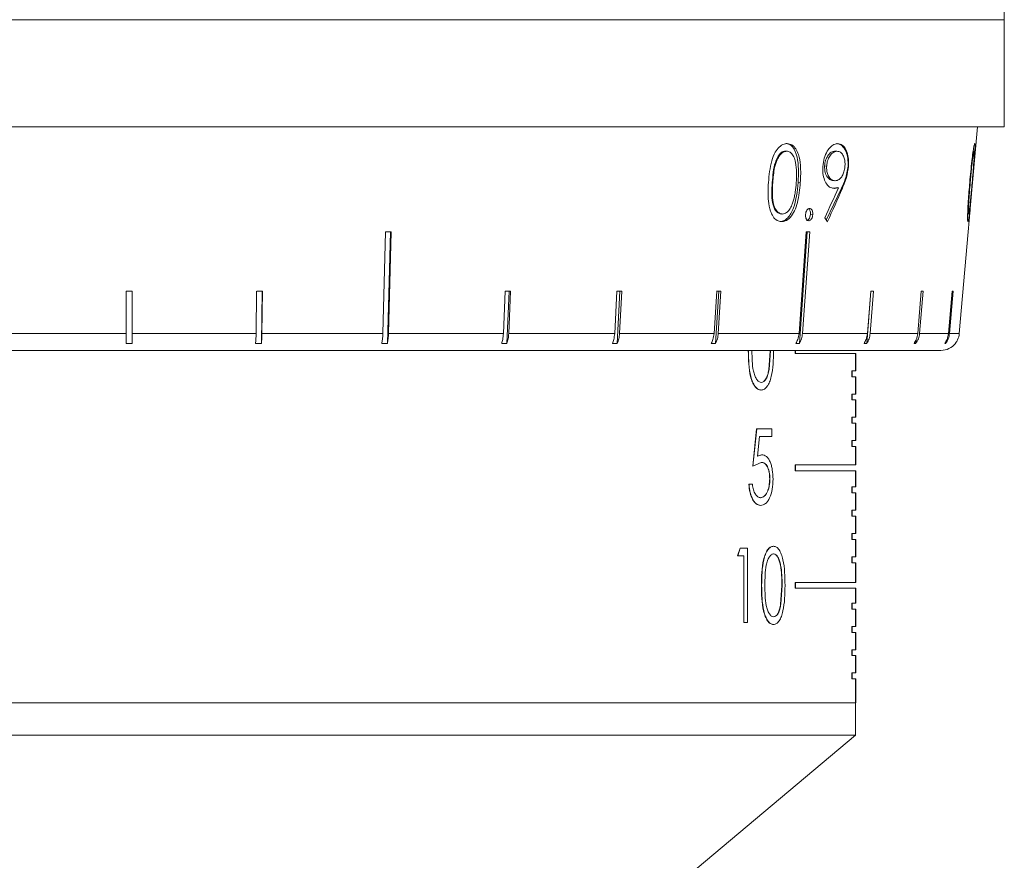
# Model space of a CAD drawing. Header units: inches. Extents: x -3.7 to 22.7, y -9.6 to 17.3.
# Tile 10 of 130: x -0.8 to 0.8, y -1.8 to -0.4. Entities that reach past the tile are written whole.
import ezdxf

# ---------------------------------------------------------------- set-up
doc = ezdxf.new("R2010")
doc.units = ezdxf.units.IN
doc.header["$MEASUREMENT"] = 0

msp = doc.modelspace()

# ---------------------------------------------------------------- linework, layer by layer
at = {"color": 7, "linetype": 'Continuous', "lineweight": 15}
for p, q in [((0.8448, -0.3617), (0.8445, -0.3424)), ((-2.0912, -0.3617), (0.8448, -0.3617)), ((-0.6742, -0.3617), (-0.7781, -0.3617)), ((-0.5206, -0.3617), (-0.6246, -0.3617)), ((-0.368, -0.3617), (-0.4712, -0.3617)), ((-0.2183, -0.3617), (-0.3194, -0.3617)), ((-0.0731, -0.3617), (-0.1709, -0.3617)), ((0.0662, -0.3617), (-0.0274, -0.3617)), ((0.1979, -0.3617), (0.1096, -0.3617)), ((0.3206, -0.3617), (0.2385, -0.3617)), ((0.4329, -0.3617), (0.358, -0.3617)), ((0.5337, -0.3617), (0.4668, -0.3617)), ((0.6218, -0.3617), (0.5636, -0.3617)), ((0.6963, -0.3617), (0.6474, -0.3617)), ((0.7563, -0.3617), (0.7173, -0.3617)), ((0.8012, -0.3617), (0.7725, -0.3617)), ((0.8305, -0.3617), (0.8124, -0.3617)), ((0.8439, -0.3617), (0.8366, -0.3617)), ((0.8448, -0.5417), (0.8448, -0.3617)), ((0.8448, -0.5417), (-2.0912, -0.5417)), ((0.7876, -0.6786), (0.7996, -0.5417)), ((0.4774, -0.5822), (0.4799, -0.5824)), ((0.5614, -0.5822), (0.5641, -0.5825)), ((0.7925, -0.5823), (0.7942, -0.5824)), ((0.5432, -0.6069), (0.5467, -0.6073)), ((0.5827, -0.6077), (0.5834, -0.6077)), ((0.4555, -0.6349), (0.4564, -0.635)), ((0.4988, -0.6349), (0.5026, -0.6353)), ((0.557, -0.6316), (0.5597, -0.6319)), ((0.5642, -0.6435), (0.5664, -0.6437)), ((0.5716, -0.6442), (0.5462, -0.6979)), ((0.5716, -0.6442), (0.5732, -0.6444)), ((0.4691, -0.6875), (0.4715, -0.6877)), ((0.5195, -0.6883), (0.5235, -0.6888)), ((0.7842, -0.7175), (0.7858, -0.6989)), ((-0.1931, -0.7175), (-0.1977, -0.8884)), ((-0.1902, -0.9048), (-0.1851, -0.7175)), ((-0.1882, -0.8884), (-0.1836, -0.7175)), ((0.5125, -0.7175), (0.5004, -0.8884)), ((0.501, -0.9048), (0.5143, -0.7175)), ((0.5062, -0.8884), (0.5183, -0.7175)), ((0.7842, -0.7175), (0.7692, -0.8884)), ((-0.6282, -0.8171), (-0.6282, -0.8884)), ((-0.6182, -0.8884), (-0.6182, -0.8171)), ((-0.4094, -0.8171), (-0.4103, -0.8884)), ((-0.4015, -0.9048), (-0.4003, -0.8171)), ((-0.4005, -0.8884), (-0.3995, -0.8171)), ((0.0073, -0.8171), (0.0045, -0.8884)), ((0.0105, -0.9048), (0.0139, -0.8171)), ((0.0134, -0.8884), (0.0162, -0.8171)), ((0.1949, -0.8171), (0.1912, -0.8884)), ((0.1955, -0.9048), (0.2, -0.8171)), ((0.1993, -0.8884), (0.203, -0.8171)), ((0.3623, -0.8171), (0.3579, -0.8884)), ((0.3604, -0.9048), (0.3658, -0.8171)), ((0.3649, -0.8884), (0.3693, -0.8171)), ((0.614, -0.9048), (0.6208, -0.8171)), ((0.6208, -0.8171), (0.6152, -0.8884)), ((0.6197, -0.8884), (0.6253, -0.8171)), ((0.7055, -0.8171), (0.6995, -0.8884)), ((0.7026, -0.8884), (0.7086, -0.8171)), ((0.7575, -0.8171), (0.7513, -0.8884)), ((0.7529, -0.8884), (0.759, -0.8171)), ((-0.8361, -0.8884), (-0.6282, -0.8884)), ((-0.6182, -0.8884), (-0.4103, -0.8884)), ((-0.4005, -0.8884), (-0.1977, -0.8884)), ((-0.1882, -0.8884), (0.0045, -0.8884)), ((0.0134, -0.8884), (0.1912, -0.8884)), ((0.1993, -0.8884), (0.3579, -0.8884)), ((0.3649, -0.8884), (0.5004, -0.8884)), ((0.5062, -0.8884), (0.6152, -0.8884)), ((0.6197, -0.8884), (0.6995, -0.8884)), ((0.7026, -0.8884), (0.7513, -0.8884)), ((0.7529, -0.8884), (0.7692, -0.8884)), ((-0.6182, -0.9048), (-0.6282, -0.9048)), ((-0.4015, -0.9048), (-0.4113, -0.9048)), ((-0.1902, -0.9048), (-0.1997, -0.9048)), ((0.0105, -0.9048), (0.0016, -0.9048)), ((0.1955, -0.9048), (0.1874, -0.9048)), ((0.3604, -0.9048), (0.3533, -0.9048)), ((0.501, -0.9048), (0.4951, -0.9048)), ((0.614, -0.9048), (0.6095, -0.9048)), ((0.6965, -0.9048), (0.6934, -0.9048)), ((0.6965, -0.9048), (0.697, -0.8985)), ((0.7465, -0.9048), (0.7449, -0.9048)), ((0.7465, -0.9048), (0.7468, -0.9017)), ((0.7384, -0.9167), (-1.9848, -0.9167)), ((0.4497, -0.9489), (0.452, -0.9175)), ((0.4501, -0.9489), (0.4523, -0.9175)), ((0.4941, -0.9218), (0.4941, -0.9167)), ((0.4945, -0.9218), (0.4941, -0.9218)), ((0.4945, -0.9167), (0.4945, -0.9218)), ((0.5957, -0.9218), (0.4945, -0.9218)), ((0.5953, -0.9508), (0.5953, -0.9218)), ((0.5957, -0.9218), (0.5957, -0.9508)), ((0.4497, -0.9489), (0.4501, -0.9489)), ((0.5889, -0.9608), (0.5889, -0.9508)), ((0.5893, -0.9508), (0.5889, -0.9508)), ((0.5893, -0.9608), (0.5893, -0.9508)), ((0.5957, -0.9508), (0.5893, -0.9508)), ((0.4368, -0.9703), (0.4371, -0.9703)), ((0.5893, -0.9608), (0.5889, -0.9608)), ((0.5957, -0.9608), (0.5893, -0.9608)), ((0.5953, -0.9898), (0.5953, -0.9608)), ((0.5957, -0.9608), (0.5957, -0.9898)), ((0.4369, -0.9832), (0.4366, -0.9832)), ((0.5889, -0.9998), (0.5889, -0.9898)), ((0.5893, -0.9898), (0.5889, -0.9898)), ((0.5893, -0.9998), (0.5893, -0.9898)), ((0.5957, -0.9898), (0.5893, -0.9898)), ((0.5893, -0.9998), (0.5889, -0.9998)), ((0.5957, -0.9998), (0.5893, -0.9998)), ((0.5953, -1.0288), (0.5953, -0.9998)), ((0.5957, -0.9998), (0.5957, -1.0288)), ((0.5889, -1.0388), (0.5889, -1.0288)), ((0.5893, -1.0288), (0.5889, -1.0288)), ((0.5893, -1.0388), (0.5889, -1.0388)), ((0.5893, -1.0388), (0.5893, -1.0288)), ((0.5957, -1.0288), (0.5893, -1.0288)), ((0.5957, -1.0388), (0.5893, -1.0388)), ((0.5953, -1.0678), (0.5953, -1.0388)), ((0.5957, -1.0388), (0.5957, -1.0678)), ((0.4228, -1.1109), (0.4293, -1.0484)), ((0.4231, -1.1109), (0.4297, -1.0484)), ((0.4293, -1.0484), (0.4297, -1.0484)), ((0.4546, -1.0484), (0.4297, -1.0484)), ((0.4546, -1.0484), (0.4546, -1.0612)), ((0.434, -1.0612), (0.4307, -1.0941)), ((0.4546, -1.0612), (0.434, -1.0612)), ((0.5889, -1.0778), (0.5889, -1.0678)), ((0.5893, -1.0678), (0.5889, -1.0678)), ((0.5893, -1.0778), (0.5893, -1.0678)), ((0.5957, -1.0678), (0.5893, -1.0678)), ((0.5893, -1.0778), (0.5889, -1.0778)), ((0.5957, -1.0778), (0.5893, -1.0778)), ((0.5953, -1.1088), (0.5953, -1.0778)), ((0.5957, -1.0778), (0.5957, -1.1088)), ((0.437, -1.1045), (0.4231, -1.1109)), ((0.4303, -1.0941), (0.4377, -1.0916)), ((0.4307, -1.0941), (0.438, -1.0916)), ((0.4367, -1.1045), (0.437, -1.1045)), ((0.4377, -1.0916), (0.438, -1.0916)), ((0.4228, -1.1109), (0.4231, -1.1109)), ((0.4941, -1.1188), (0.4941, -1.1088)), ((0.4945, -1.1088), (0.4941, -1.1088)), ((0.4945, -1.1188), (0.4941, -1.1188)), ((0.4945, -1.1188), (0.4945, -1.1088)), ((0.5957, -1.1088), (0.4945, -1.1088)), ((0.5957, -1.1188), (0.4945, -1.1188)), ((0.5953, -1.1458), (0.5953, -1.1188)), ((0.5957, -1.1188), (0.5957, -1.1458)), ((0.4512, -1.1321), (0.4516, -1.1321)), ((0.4162, -1.1413), (0.4165, -1.1413)), ((0.4223, -1.1413), (0.4165, -1.1413)), ((0.5889, -1.1558), (0.5889, -1.1458)), ((0.5893, -1.1458), (0.5889, -1.1458)), ((0.5893, -1.1558), (0.5889, -1.1558)), ((0.5893, -1.1558), (0.5893, -1.1458)), ((0.5957, -1.1458), (0.5893, -1.1458)), ((0.5957, -1.1558), (0.5893, -1.1558)), ((0.5953, -1.1848), (0.5953, -1.1558)), ((0.5957, -1.1558), (0.5957, -1.1848)), ((0.4359, -1.1638), (0.4362, -1.1638)), ((0.4356, -1.1766), (0.4359, -1.1766)), ((0.5889, -1.1948), (0.5889, -1.1848)), ((0.5893, -1.1848), (0.5889, -1.1848)), ((0.5893, -1.1948), (0.5893, -1.1848)), ((0.5957, -1.1848), (0.5893, -1.1848)), ((0.5893, -1.1948), (0.5889, -1.1948)), ((0.5957, -1.1948), (0.5893, -1.1948)), ((0.5953, -1.2238), (0.5953, -1.1948)), ((0.5957, -1.1948), (0.5957, -1.2238)), ((0.5889, -1.2338), (0.5889, -1.2238)), ((0.5893, -1.2238), (0.5889, -1.2238)), ((0.5893, -1.2338), (0.5889, -1.2338)), ((0.5893, -1.2338), (0.5893, -1.2238)), ((0.5957, -1.2238), (0.5893, -1.2238)), ((0.5957, -1.2338), (0.5893, -1.2338)), ((0.5953, -1.2628), (0.5953, -1.2338)), ((0.5957, -1.2338), (0.5957, -1.2628)), ((0.3974, -1.2612), (0.4014, -1.2484)), ((0.3977, -1.2612), (0.4017, -1.2484)), ((0.4017, -1.2484), (0.4014, -1.2484)), ((0.4141, -1.2484), (0.4017, -1.2484)), ((0.4141, -1.2484), (0.4141, -1.3734)), ((0.4577, -1.2452), (0.4573, -1.2452)), ((0.3977, -1.2612), (0.3974, -1.2612)), ((0.4081, -1.2612), (0.3977, -1.2612)), ((0.4078, -1.3734), (0.4078, -1.2612)), ((0.4081, -1.3734), (0.4081, -1.2612)), ((0.4575, -1.258), (0.4578, -1.258)), ((0.5889, -1.2728), (0.5889, -1.2628)), ((0.5893, -1.2628), (0.5889, -1.2628)), ((0.5893, -1.2728), (0.5893, -1.2628)), ((0.5957, -1.2628), (0.5893, -1.2628)), ((0.5893, -1.2728), (0.5889, -1.2728)), ((0.5957, -1.2728), (0.5893, -1.2728)), ((0.5953, -1.3058), (0.5953, -1.2728)), ((0.5957, -1.2728), (0.5957, -1.3058)), ((0.4377, -1.3109), (0.4374, -1.3109)), ((0.4696, -1.3423), (0.4717, -1.3109)), ((0.47, -1.3423), (0.4721, -1.3109)), ((0.4717, -1.3109), (0.4721, -1.3109)), ((0.4941, -1.3158), (0.4941, -1.3058)), ((0.4945, -1.3058), (0.4941, -1.3058)), ((0.4945, -1.3158), (0.4941, -1.3158)), ((0.4945, -1.3158), (0.4945, -1.3058)), ((0.5957, -1.3058), (0.4945, -1.3058)), ((0.5957, -1.3158), (0.4945, -1.3158)), ((0.5953, -1.3408), (0.5953, -1.3158)), ((0.5957, -1.3158), (0.5957, -1.3408)), ((0.4696, -1.3423), (0.47, -1.3423)), ((0.5889, -1.3508), (0.5889, -1.3408)), ((0.5893, -1.3408), (0.5889, -1.3408)), ((0.5893, -1.3508), (0.5889, -1.3508)), ((0.5893, -1.3508), (0.5893, -1.3408)), ((0.5957, -1.3408), (0.5893, -1.3408)), ((0.5957, -1.3508), (0.5893, -1.3508)), ((0.5953, -1.3798), (0.5953, -1.3508)), ((0.5957, -1.3508), (0.5957, -1.3798)), ((0.4575, -1.3638), (0.4578, -1.3638)), ((0.4081, -1.3734), (0.4078, -1.3734)), ((0.4141, -1.3734), (0.4081, -1.3734)), ((0.4577, -1.3766), (0.4573, -1.3766)), ((0.5889, -1.3898), (0.5889, -1.3798)), ((0.5893, -1.3798), (0.5889, -1.3798)), ((0.5893, -1.3898), (0.5893, -1.3798)), ((0.5957, -1.3798), (0.5893, -1.3798)), ((0.5893, -1.3898), (0.5889, -1.3898)), ((0.5957, -1.3898), (0.5893, -1.3898)), ((0.5953, -1.4188), (0.5953, -1.3898)), ((0.5957, -1.3898), (0.5957, -1.4188)), ((0.5889, -1.4288), (0.5889, -1.4188)), ((0.5893, -1.4188), (0.5889, -1.4188)), ((0.5893, -1.4288), (0.5893, -1.4188)), ((0.5957, -1.4188), (0.5893, -1.4188)), ((0.5893, -1.4288), (0.5889, -1.4288)), ((0.5957, -1.4288), (0.5893, -1.4288)), ((0.5953, -1.4578), (0.5953, -1.4288)), ((0.5957, -1.4288), (0.5957, -1.4578)), ((0.5889, -1.4678), (0.5889, -1.4578)), ((0.5893, -1.4578), (0.5889, -1.4578)), ((0.5893, -1.4678), (0.5889, -1.4678)), ((0.5893, -1.4678), (0.5893, -1.4578)), ((0.5957, -1.4578), (0.5893, -1.4578)), ((0.5957, -1.4678), (0.5893, -1.4678)), ((0.5953, -1.5078), (0.5953, -1.4678)), ((0.5957, -1.4678), (0.5957, -1.5078)), ((-1.8417, -1.5078), (0.5953, -1.5078)), ((-1.8417, -1.5078), (0.5694, -1.5078)), ((0.5694, -1.5078), (0.5953, -1.5078)), ((0.5953, -1.5622), (0.5953, -1.5078)), ((0.5957, -1.5078), (0.5953, -1.5078)), ((0.5694, -1.5622), (-1.8417, -1.5622)), ((0.0643, -2.0078), (0.5953, -1.5622)), ((0.5953, -1.5622), (0.5694, -1.5622))]:
    msp.add_line(p, q, dxfattribs=at)
at = {"color": 8, "linetype": 'Continuous', "lineweight": 15}
msp.add_line((0.7868, -0.6349), (0.7876, -0.635), dxfattribs=at)
at = {"color": 7, "linetype": 'Continuous', "lineweight": 15}
msp.add_arc((0.7384, -0.8857), 0.031, 270, 321.9974, dxfattribs=at)
for centre, major_axis, ratio, start_param, end_param in [((-0.5236, -0.3673), (1.0352, 2.0548), 0.47984, 4.794204, 4.818459), ((-0.5237, -0.3868), (1.0337, 2.0536), 0.47967, 4.800206, 4.827081), ((-0.6834, -0.477), (1.3874, -0.8404), 0.397416, 0.765782, 0.772087), ((-0.6266, -0.5934), (1.4182, -0.0386), 0.083147, 5.025295, 5.032346), ((-0.632, -0.5934), (1.4183, -0.1007), 0.051167, 5.654986, 5.662037), ((-0.6232, -0.6938), (1.4095, 0), 0.087491, 4.708842, 4.715936), ((-0.6249, -0.6938), (1.4095, -0.0194), 0.086398, 4.867117, 4.874212), ((-0.6281, -0.6938), (1.4095, -0.0563), 0.077831, 5.183203, 5.190298), ((-0.6296, -0.6938), (1.4095, -0.0728), 0.070593, 5.340823, 5.347917), ((-0.6309, -0.6938), (1.4095, -0.0875), 0.061627, 5.498082, 5.505176), ((-0.6328, -0.6938), (1.4095, -0.11), 0.039478, 5.811493, 5.818588), ((-0.6335, -0.6938), (1.4095, -0.1174), 0.026849, 5.967723, 5.974818), ((-0.6339, -0.6938), (1.4095, -0.1218), 0.013584, 6.123737, 6.130832)]:
    msp.add_ellipse(centre, major_axis=major_axis, ratio=ratio, start_param=start_param, end_param=end_param, dxfattribs=at)
for points, knots in [([(0.4491, -0.6349), (0.4502, -0.6225), (0.4518, -0.6046), (0.4597, -0.5846), (0.4671, -0.5749), (0.4743, -0.5702), (0.4788, -0.5698), (0.4806, -0.5697)], [0, 0, 0, 0, 0.421422, 0.607743, 0.75665, 0.905696, 1, 1, 1, 1]), ([(0.4781, -0.5694), (0.4802, -0.5697), (0.4845, -0.5703), (0.4919, -0.5768), (0.5004, -0.5976), (0.4995, -0.62), (0.4988, -0.6349)], [0, 0, 0, 0, 0.125616, 0.251232, 0.500607, 1, 1, 1, 1]), ([(0.4806, -0.5697), (0.4833, -0.5701), (0.4888, -0.571), (0.4953, -0.578), (0.5005, -0.5895), (0.5039, -0.6089), (0.5031, -0.6253), (0.5026, -0.6353)], [0, 0, 0, 0, 0.149598, 0.299876, 0.440818, 0.660676, 1, 1, 1, 1]), ([(0.5403, -0.608), (0.5409, -0.6033), (0.5421, -0.594), (0.5472, -0.5823), (0.5537, -0.5744), (0.5599, -0.5703), (0.5638, -0.5698), (0.5653, -0.5697)], [0, 0, 0, 0, 0.226797, 0.455848, 0.652562, 0.867451, 1, 1, 1, 1]), ([(0.5626, -0.5694), (0.5659, -0.5701), (0.5725, -0.5714), (0.5794, -0.5816), (0.5828, -0.5943), (0.5827, -0.6032), (0.5827, -0.6077)], [0, 0, 0, 0, 0.279759, 0.559197, 0.779619, 1, 1, 1, 1]), ([(0.5653, -0.5697), (0.5679, -0.5702), (0.5732, -0.5711), (0.5792, -0.5788), (0.5827, -0.5895), (0.5838, -0.5996), (0.5835, -0.6057), (0.5834, -0.6077)], [0, 0, 0, 0, 0.239827, 0.481748, 0.693206, 0.899478, 1, 1, 1, 1]), ([(0.7868, -0.6349), (0.7879, -0.6225), (0.7895, -0.6047), (0.792, -0.5847), (0.7936, -0.5749), (0.7947, -0.5702), (0.7951, -0.5698), (0.7953, -0.5697)], [0, 0, 0, 0, 0.421432, 0.60776, 0.756655, 0.90569, 1, 1, 1, 1]), ([(0.7953, -0.5697), (0.7954, -0.5701), (0.7958, -0.571), (0.7956, -0.578), (0.7949, -0.5895), (0.7934, -0.6089), (0.7919, -0.6253), (0.7911, -0.6353)], [0, 0, 0, 0, 0.14959, 0.299859, 0.440798, 0.660656, 1, 1, 1, 1]), ([(0.4774, -0.5822), (0.4757, -0.5825), (0.4723, -0.583), (0.4659, -0.5888), (0.4577, -0.6058), (0.4564, -0.6232), (0.4555, -0.6349)], [0, 0, 0, 0, 0.1254207, 0.2509337, 0.499739, 1, 1, 1, 1]), ([(0.4799, -0.5824), (0.4778, -0.5828), (0.4737, -0.5835), (0.468, -0.5889), (0.4628, -0.5976), (0.4581, -0.6134), (0.4571, -0.6265), (0.4564, -0.635)], [0, 0, 0, 0, 0.140682, 0.282018, 0.42339, 0.63158, 1, 1, 1, 1]), ([(0.4957, -0.6352), (0.4961, -0.6295), (0.4967, -0.6179), (0.4954, -0.603), (0.4921, -0.5916), (0.4873, -0.5848), (0.4828, -0.5827), (0.4803, -0.5825), (0.4799, -0.5824)], [0, 0, 0, 0, 0.252942, 0.507452, 0.666681, 0.827449, 0.971153, 1, 1, 1, 1]), ([(0.5614, -0.5822), (0.5591, -0.5825), (0.5544, -0.5833), (0.5486, -0.5896), (0.5444, -0.5978), (0.5436, -0.6039), (0.5432, -0.6069)], [0, 0, 0, 0, 0.280183, 0.56002, 0.78009, 1, 1, 1, 1]), ([(0.5641, -0.5825), (0.5616, -0.5829), (0.5574, -0.5838), (0.5519, -0.5902), (0.5482, -0.5976), (0.547, -0.6039), (0.5468, -0.607), (0.5467, -0.6073)], [0, 0, 0, 0, 0.313539, 0.544549, 0.775772, 0.974978, 1, 1, 1, 1]), ([(0.5775, -0.6071), (0.5776, -0.6044), (0.5777, -0.599), (0.5757, -0.5916), (0.5723, -0.5858), (0.5681, -0.5828), (0.5652, -0.5826), (0.5641, -0.5825)], [0, 0, 0, 0, 0.192598, 0.386363, 0.6156, 0.847581, 1, 1, 1, 1]), ([(0.7942, -0.5824), (0.794, -0.5828), (0.7936, -0.5835), (0.7926, -0.5889), (0.7913, -0.5976), (0.7896, -0.6134), (0.7884, -0.6265), (0.7876, -0.635)], [0, 0, 0, 0, 0.14067, 0.281992, 0.423355, 0.631545, 1, 1, 1, 1]), ([(0.7908, -0.6352), (0.7913, -0.6295), (0.7923, -0.6179), (0.7935, -0.6031), (0.7943, -0.5916), (0.7945, -0.5848), (0.7944, -0.5827), (0.7942, -0.5825), (0.7942, -0.5824)], [0, 0, 0, 0, 0.252946, 0.50746, 0.666689, 0.827456, 0.971159, 1, 1, 1, 1]), ([(0.5592, -0.6447), (0.5566, -0.6443), (0.5514, -0.6436), (0.5453, -0.6361), (0.5412, -0.6259), (0.5399, -0.6159), (0.5402, -0.6098), (0.5403, -0.608)], [0, 0, 0, 0, 0.237338, 0.476759, 0.689946, 0.906031, 1, 1, 1, 1]), ([(0.5432, -0.6069), (0.5433, -0.6109), (0.5435, -0.6188), (0.548, -0.6266), (0.5531, -0.631), (0.5567, -0.6315), (0.5586, -0.6317)], [0, 0, 0, 0, 0.278424, 0.558364, 0.77908, 1, 1, 1, 1]), ([(0.5467, -0.6073), (0.5467, -0.6099), (0.5466, -0.615), (0.5487, -0.6222), (0.5521, -0.628), (0.5566, -0.6315), (0.5598, -0.6318), (0.5612, -0.6319)], [0, 0, 0, 0, 0.18022, 0.361621, 0.589366, 0.815567, 1, 1, 1, 1]), ([(0.5612, -0.6319), (0.5635, -0.6316), (0.5673, -0.631), (0.5721, -0.6255), (0.5754, -0.6189), (0.5771, -0.6123), (0.5774, -0.6083), (0.5775, -0.6071)], [0, 0, 0, 0, 0.295313, 0.499596, 0.703505, 0.912396, 1, 1, 1, 1]), ([(0.5827, -0.6077), (0.5814, -0.6151), (0.5792, -0.6283), (0.574, -0.6394), (0.5716, -0.6442)], [0, 0, 0, 0, 0.558189, 1, 1, 1, 1]), ([(0.5834, -0.6077), (0.5825, -0.6141), (0.5811, -0.6239), (0.5768, -0.6357), (0.5744, -0.6415), (0.5732, -0.6444)], [0, 0, 0, 0, 0.480037, 0.73855, 1, 1, 1, 1]), ([(0.4713, -0.7006), (0.4686, -0.7002), (0.4633, -0.6993), (0.4567, -0.6927), (0.4514, -0.6815), (0.4476, -0.662), (0.4485, -0.6454), (0.4491, -0.6349)], [0, 0, 0, 0, 0.145314, 0.291399, 0.430589, 0.64071, 1, 1, 1, 1]), ([(0.4555, -0.6349), (0.4547, -0.6465), (0.4536, -0.6639), (0.4594, -0.6809), (0.465, -0.6866), (0.4683, -0.6872), (0.47, -0.6875)], [0, 0, 0, 0, 0.5003022, 0.7490882, 0.8745988, 1, 1, 1, 1]), ([(0.4564, -0.635), (0.4557, -0.6464), (0.4548, -0.6618), (0.4597, -0.6785), (0.4649, -0.6855), (0.4696, -0.6876), (0.4721, -0.6878), (0.4724, -0.6878)], [0, 0, 0, 0, 0.492978, 0.660482, 0.829457, 0.975094, 1, 1, 1, 1]), ([(0.4988, -0.6349), (0.4974, -0.6499), (0.4952, -0.6723), (0.4837, -0.6929), (0.4754, -0.6994), (0.471, -0.7), (0.4688, -0.7003)], [0, 0, 0, 0, 0.499379, 0.748779, 0.874391, 1, 1, 1, 1]), ([(0.5026, -0.6353), (0.5015, -0.6466), (0.5, -0.663), (0.4932, -0.6827), (0.4862, -0.6939), (0.4783, -0.6999), (0.4733, -0.7004), (0.4713, -0.7006)], [0, 0, 0, 0, 0.381244, 0.555512, 0.731161, 0.891598, 1, 1, 1, 1]), ([(0.4906, -0.6665), (0.4913, -0.664), (0.4927, -0.6589), (0.4946, -0.6485), (0.4953, -0.6405), (0.4957, -0.6352)], [0, 0, 0, 0, 0.250494, 0.501064, 1, 1, 1, 1]), ([(0.5642, -0.6435), (0.5628, -0.6438), (0.5602, -0.6443), (0.5576, -0.6444), (0.5564, -0.6444)], [0, 0, 0, 0, 0.559931, 1, 1, 1, 1]), ([(0.5664, -0.6437), (0.5652, -0.644), (0.5634, -0.6444), (0.561, -0.6447), (0.5598, -0.6447), (0.5592, -0.6447)], [0, 0, 0, 0, 0.498957, 0.749345, 1, 1, 1, 1]), ([(0.7838, -0.7006), (0.7836, -0.7002), (0.7832, -0.6993), (0.7831, -0.6927), (0.7834, -0.6816), (0.7845, -0.662), (0.7859, -0.6454), (0.7868, -0.6349)], [0, 0, 0, 0, 0.145301, 0.291372, 0.430549, 0.640677, 1, 1, 1, 1]), ([(0.7911, -0.6353), (0.7901, -0.6466), (0.7886, -0.663), (0.7867, -0.6827), (0.7854, -0.6939), (0.7844, -0.6999), (0.784, -0.7004), (0.7838, -0.7006)], [0, 0, 0, 0, 0.38125, 0.555518, 0.731165, 0.891605, 1, 1, 1, 1]), ([(0.7876, -0.635), (0.7866, -0.6464), (0.7853, -0.6618), (0.7845, -0.6785), (0.7845, -0.6855), (0.7847, -0.6876), (0.7849, -0.6878), (0.7849, -0.6878)], [0, 0, 0, 0, 0.492988, 0.660496, 0.829474, 0.975104, 1, 1, 1, 1]), ([(0.7879, -0.6665), (0.7882, -0.664), (0.7887, -0.6589), (0.7896, -0.6485), (0.7903, -0.6405), (0.7908, -0.6352)], [0, 0, 0, 0, 0.250494, 0.501064, 1, 1, 1, 1]), ([(0.4724, -0.6878), (0.4748, -0.6873), (0.4792, -0.6865), (0.4848, -0.6805), (0.4884, -0.6735), (0.49, -0.6686), (0.4906, -0.6665)], [0, 0, 0, 0, 0.300701, 0.5605535, 0.8200359, 1, 1, 1, 1]), ([(0.7849, -0.6878), (0.7852, -0.6873), (0.7856, -0.6865), (0.7864, -0.6805), (0.7872, -0.6736), (0.7877, -0.6686), (0.7879, -0.6665)], [0, 0, 0, 0, 0.300711, 0.560546, 0.820025, 1, 1, 1, 1]), ([(0.5167, -0.6992), (0.5159, -0.699), (0.5144, -0.6988), (0.5127, -0.6965), (0.5115, -0.6937), (0.5112, -0.691), (0.5113, -0.6894), (0.5113, -0.6888)], [0, 0, 0, 0, 0.241399, 0.48575, 0.694872, 0.892089, 1, 1, 1, 1]), ([(0.5113, -0.6888), (0.5115, -0.6873), (0.5118, -0.6845), (0.5136, -0.6812), (0.5155, -0.679), (0.5171, -0.6785), (0.518, -0.6784), (0.5182, -0.6784)], [0, 0, 0, 0, 0.263862, 0.511656, 0.733122, 0.948033, 1, 1, 1, 1]), ([(0.5195, -0.6883), (0.5193, -0.6899), (0.5189, -0.6929), (0.517, -0.6963), (0.5148, -0.6984), (0.5134, -0.6986), (0.5127, -0.6987)], [0, 0, 0, 0, 0.279585, 0.559454, 0.779697, 1, 1, 1, 1]), ([(0.5235, -0.6888), (0.5234, -0.6901), (0.523, -0.6927), (0.5215, -0.6959), (0.5196, -0.6982), (0.5179, -0.6991), (0.517, -0.6991), (0.5167, -0.6992)], [0, 0, 0, 0, 0.24026, 0.483204, 0.700194, 0.915481, 1, 1, 1, 1]), ([(0.5173, -0.6798), (0.5177, -0.6804), (0.5188, -0.6816), (0.5196, -0.6848), (0.5195, -0.6871), (0.5195, -0.6883)], [0, 0, 0, 0, 0.307555, 0.653723, 1, 1, 1, 1]), ([(0.5182, -0.6784), (0.5189, -0.6785), (0.5205, -0.6788), (0.5222, -0.6811), (0.5234, -0.684), (0.5236, -0.6867), (0.5235, -0.6884), (0.5235, -0.6888)], [0, 0, 0, 0, 0.243746, 0.490693, 0.701126, 0.922878, 1, 1, 1, 1]), ([(0.7858, -0.6989), (0.7858, -0.6988), (0.7859, -0.6985), (0.786, -0.6965), (0.7863, -0.6937), (0.7865, -0.691), (0.7866, -0.6894), (0.7867, -0.6888)], [0, 0, 0, 0, 0.1570588, 0.4285753, 0.6609459, 0.8800884, 1, 1, 1, 1]), ([(0.7867, -0.6888), (0.7868, -0.6873), (0.7871, -0.6845), (0.7874, -0.6813), (0.7876, -0.6791), (0.7876, -0.6788), (0.7876, -0.6786)], [0, 0, 0, 0, 0.293062, 0.568278, 0.814251, 1, 1, 1, 1]), ([(-0.6282, -0.8884), (-0.6282, -0.8885), (-0.6282, -0.8921), (-0.6282, -0.8977), (-0.6282, -0.9028), (-0.6282, -0.9046), (-0.6282, -0.9048)], [0, 0, 0, 0, 0.0151923, 0.6008006, 0.9673179, 1, 1, 1, 1]), ([(-0.6182, -0.9048), (-0.6182, -0.9046), (-0.6182, -0.9017), (-0.6182, -0.8963), (-0.6182, -0.8907), (-0.6182, -0.8884)], [0, 0, 0, 0, 0.032685, 0.618346, 1, 1, 1, 1]), ([(-0.4103, -0.8884), (-0.4104, -0.8919), (-0.4106, -0.8978), (-0.4111, -0.9027), (-0.4113, -0.9048)], [0, 0, 0, 0, 0.5853453, 1, 1, 1, 1]), ([(-0.4015, -0.9048), (-0.4012, -0.9023), (-0.4007, -0.8973), (-0.4005, -0.8914), (-0.4005, -0.8884)], [0, 0, 0, 0, 0.4969276, 1, 1, 1, 1]), ([(-0.1977, -0.8884), (-0.1979, -0.8919), (-0.1982, -0.8978), (-0.1992, -0.9027), (-0.1997, -0.9048)], [0, 0, 0, 0, 0.585345, 1, 1, 1, 1]), ([(-0.1902, -0.9048), (-0.1897, -0.9023), (-0.1886, -0.8973), (-0.1883, -0.8914), (-0.1882, -0.8884)], [0, 0, 0, 0, 0.496901, 1, 1, 1, 1]), ([(0.0045, -0.8884), (0.0042, -0.8919), (0.0037, -0.8978), (0.0022, -0.9027), (0.0016, -0.9048)], [0, 0, 0, 0, 0.585345, 1, 1, 1, 1]), ([(0.0105, -0.9048), (0.0112, -0.9023), (0.0127, -0.8973), (0.0132, -0.8914), (0.0134, -0.8884)], [0, 0, 0, 0, 0.496854, 1, 1, 1, 1]), ([(0.1912, -0.8884), (0.1908, -0.8919), (0.1902, -0.8978), (0.1882, -0.9027), (0.1874, -0.9048)], [0, 0, 0, 0, 0.585345, 1, 1, 1, 1]), ([(0.1955, -0.9048), (0.1965, -0.9023), (0.1984, -0.8973), (0.199, -0.8914), (0.1993, -0.8884)], [0, 0, 0, 0, 0.496778, 1, 1, 1, 1]), ([(0.3579, -0.8884), (0.3574, -0.8919), (0.3567, -0.8978), (0.3543, -0.9027), (0.3533, -0.9048)], [0, 0, 0, 0, 0.5853453, 1, 1, 1, 1]), ([(0.3604, -0.9048), (0.3615, -0.9023), (0.3639, -0.8973), (0.3646, -0.8914), (0.3649, -0.8884)], [0, 0, 0, 0, 0.496659, 1, 1, 1, 1]), ([(0.5004, -0.8884), (0.4999, -0.8919), (0.499, -0.8978), (0.4963, -0.9027), (0.4951, -0.9048)], [0, 0, 0, 0, 0.585345, 1, 1, 1, 1]), ([(0.501, -0.9048), (0.5024, -0.9023), (0.5051, -0.8973), (0.5058, -0.8914), (0.5062, -0.8884)], [0, 0, 0, 0, 0.496778, 1, 1, 1, 1]), ([(0.6152, -0.8884), (0.6147, -0.8919), (0.6137, -0.8978), (0.6107, -0.9027), (0.6095, -0.9048)], [0, 0, 0, 0, 0.585345, 1, 1, 1, 1]), ([(0.614, -0.9048), (0.6155, -0.9023), (0.6184, -0.8973), (0.6193, -0.8914), (0.6197, -0.8884)], [0, 0, 0, 0, 0.496854, 1, 1, 1, 1]), ([(0.6995, -0.8884), (0.699, -0.8919), (0.698, -0.8978), (0.6947, -0.9027), (0.6934, -0.9048)], [0, 0, 0, 0, 0.5853453, 1, 1, 1, 1]), ([(0.6965, -0.9048), (0.6981, -0.9023), (0.7013, -0.8973), (0.7022, -0.8914), (0.7026, -0.8884)], [0, 0, 0, 0, 0.496901, 1, 1, 1, 1]), ([(0.7513, -0.8884), (0.7507, -0.8919), (0.7497, -0.8978), (0.7463, -0.9027), (0.7449, -0.9048)], [0, 0, 0, 0, 0.585345, 1, 1, 1, 1]), ([(0.7465, -0.9048), (0.7481, -0.9023), (0.7514, -0.8973), (0.7524, -0.8914), (0.7529, -0.8884)], [0, 0, 0, 0, 0.4969276, 1, 1, 1, 1]), ([(0.7692, -0.8884), (0.7692, -0.8885), (0.7689, -0.8921), (0.7674, -0.8977), (0.7644, -0.9028), (0.7629, -0.9046), (0.7628, -0.9048)], [0, 0, 0, 0, 0.015192, 0.600801, 0.967318, 1, 1, 1, 1]), ([(0.4366, -0.9832), (0.4348, -0.9829), (0.4311, -0.9823), (0.4261, -0.9773), (0.422, -0.9699), (0.418, -0.9574), (0.4156, -0.9394), (0.4154, -0.9248), (0.4153, -0.9175)], [0, 0, 0, 0, 0.124553, 0.250296, 0.373441, 0.498421, 0.749152, 1, 1, 1, 1]), ([(0.4369, -0.9832), (0.4351, -0.9829), (0.4315, -0.9823), (0.4264, -0.9773), (0.4223, -0.9698), (0.4183, -0.9574), (0.4159, -0.9394), (0.4158, -0.9248), (0.4157, -0.9175)], [0, 0, 0, 0, 0.124579, 0.250341, 0.374068, 0.498472, 0.74918, 1, 1, 1, 1]), ([(0.4215, -0.9175), (0.4215, -0.9232), (0.4217, -0.9346), (0.4231, -0.9488), (0.4259, -0.9589), (0.429, -0.9651), (0.4329, -0.9694), (0.4357, -0.97), (0.4371, -0.9703)], [0, 0, 0, 0, 0.25057, 0.500325, 0.625387, 0.750293, 0.875207, 1, 1, 1, 1]), ([(0.4575, -0.9175), (0.4575, -0.9249), (0.4573, -0.9395), (0.4549, -0.9575), (0.4511, -0.9699), (0.4472, -0.9773), (0.4423, -0.9823), (0.4387, -0.9829), (0.4369, -0.9832)], [0, 0, 0, 0, 0.250469, 0.500058, 0.625158, 0.750121, 0.875057, 1, 1, 1, 1]), ([(0.4368, -0.9703), (0.4382, -0.97), (0.4413, -0.9693), (0.4451, -0.9644), (0.4481, -0.9574), (0.4492, -0.9518), (0.4497, -0.9489)], [0, 0, 0, 0, 0.24842, 0.500974, 0.746934, 1, 1, 1, 1]), ([(0.4371, -0.9703), (0.4386, -0.97), (0.4416, -0.9693), (0.4455, -0.9644), (0.4484, -0.9574), (0.4495, -0.9518), (0.4501, -0.9489)], [0, 0, 0, 0, 0.248451, 0.50102, 0.746967, 1, 1, 1, 1]), ([(0.4512, -1.1321), (0.451, -1.1282), (0.4508, -1.1224), (0.449, -1.1157), (0.4471, -1.1114), (0.4448, -1.1081), (0.4414, -1.1051), (0.4385, -1.1047), (0.4367, -1.1045)], [0, 0, 0, 0, 0.249209, 0.37437, 0.49959, 0.624754, 0.750004, 1, 1, 1, 1]), ([(0.4516, -1.1321), (0.4514, -1.1282), (0.4511, -1.1224), (0.4493, -1.1157), (0.4474, -1.1114), (0.4452, -1.1081), (0.4417, -1.1051), (0.4389, -1.1047), (0.437, -1.1045)], [0, 0, 0, 0, 0.249168, 0.374318, 0.499535, 0.624704, 0.749967, 1, 1, 1, 1]), ([(0.438, -1.0916), (0.4406, -1.0921), (0.4445, -1.0928), (0.449, -1.098), (0.4518, -1.1033), (0.4541, -1.1096), (0.4563, -1.1192), (0.4566, -1.1272), (0.4568, -1.1325)], [0, 0, 0, 0, 0.249429, 0.3726903, 0.4998958, 0.6256203, 0.7503328, 1, 1, 1, 1]), ([(0.4359, -1.1638), (0.4379, -1.1633), (0.442, -1.1625), (0.4463, -1.1562), (0.4488, -1.1499), (0.4508, -1.1425), (0.451, -1.1362), (0.4512, -1.1321)], [0, 0, 0, 0, 0.249715, 0.499396, 0.626601, 0.750257, 1, 1, 1, 1]), ([(0.4568, -1.1325), (0.4565, -1.1383), (0.456, -1.1499), (0.4522, -1.1625), (0.448, -1.1699), (0.4431, -1.1753), (0.4388, -1.1761), (0.4359, -1.1766)], [0, 0, 0, 0, 0.250218, 0.499409, 0.624041, 0.749279, 1, 1, 1, 1]), ([(0.4362, -1.1638), (0.4383, -1.1633), (0.4424, -1.1625), (0.4466, -1.1562), (0.4492, -1.1499), (0.4511, -1.1425), (0.4514, -1.1362), (0.4516, -1.1321)], [0, 0, 0, 0, 0.249753, 0.49945, 0.626673, 0.750295, 1, 1, 1, 1]), ([(0.4356, -1.1766), (0.4332, -1.1762), (0.4296, -1.1756), (0.4253, -1.1711), (0.4215, -1.1652), (0.4177, -1.1554), (0.4167, -1.146), (0.4162, -1.1413)], [0, 0, 0, 0, 0.249669, 0.374959, 0.500259, 0.749943, 1, 1, 1, 1]), ([(0.4359, -1.1766), (0.4335, -1.1762), (0.4299, -1.1756), (0.4256, -1.1711), (0.4218, -1.1652), (0.418, -1.1554), (0.417, -1.146), (0.4165, -1.1413)], [0, 0, 0, 0, 0.249705, 0.375007, 0.500311, 0.74998, 1, 1, 1, 1]), ([(0.4223, -1.1413), (0.4227, -1.1445), (0.4234, -1.1492), (0.4253, -1.1545), (0.4277, -1.1589), (0.4314, -1.1628), (0.4346, -1.1635), (0.4362, -1.1638)], [0, 0, 0, 0, 0.249919, 0.375092, 0.500341, 0.750165, 1, 1, 1, 1]), ([(0.4374, -1.3109), (0.4374, -1.3036), (0.4376, -1.2891), (0.4398, -1.271), (0.4436, -1.2585), (0.4475, -1.2511), (0.4522, -1.2461), (0.4556, -1.2455), (0.4573, -1.2452)], [0, 0, 0, 0, 0.250557, 0.500198, 0.625616, 0.75022, 0.875118, 1, 1, 1, 1]), ([(0.4377, -1.3109), (0.4378, -1.3036), (0.438, -1.2891), (0.4402, -1.271), (0.4439, -1.2585), (0.4478, -1.2511), (0.4526, -1.2461), (0.456, -1.2455), (0.4577, -1.2452)], [0, 0, 0, 0, 0.250528, 0.500147, 0.625563, 0.750175, 0.875092, 1, 1, 1, 1]), ([(0.4577, -1.2452), (0.4594, -1.2455), (0.4627, -1.246), (0.4672, -1.251), (0.4709, -1.2584), (0.4744, -1.2708), (0.4767, -1.2889), (0.4768, -1.3036), (0.4769, -1.3109)], [0, 0, 0, 0, 0.124929, 0.249845, 0.371188, 0.499922, 0.749536, 1, 1, 1, 1]), ([(0.4578, -1.258), (0.4572, -1.2581), (0.4559, -1.2582), (0.4533, -1.2597), (0.4503, -1.2631), (0.4474, -1.2693), (0.4447, -1.2794), (0.4434, -1.2937), (0.4432, -1.3052), (0.4432, -1.3109)], [0, 0, 0, 0, 0.06263, 0.125194, 0.250097, 0.368772, 0.499965, 0.749575, 1, 1, 1, 1]), ([(0.4717, -1.3109), (0.4715, -1.2993), (0.4712, -1.2847), (0.4675, -1.2695), (0.4648, -1.2633), (0.4614, -1.2589), (0.4588, -1.2583), (0.4575, -1.258)], [0, 0, 0, 0, 0.499129, 0.626068, 0.749472, 0.876084, 1, 1, 1, 1]), ([(0.4721, -1.3109), (0.4718, -1.2993), (0.4715, -1.2847), (0.4679, -1.2695), (0.4652, -1.2633), (0.4618, -1.2589), (0.4591, -1.2583), (0.4578, -1.258)], [0, 0, 0, 0, 0.49908, 0.626016, 0.749427, 0.876057, 1, 1, 1, 1]), ([(0.4573, -1.3766), (0.4556, -1.3763), (0.4522, -1.3757), (0.4475, -1.3707), (0.4436, -1.3633), (0.4399, -1.3508), (0.4376, -1.3328), (0.4374, -1.3182), (0.4374, -1.3109)], [0, 0, 0, 0, 0.124553, 0.250296, 0.373441, 0.498421, 0.749152, 1, 1, 1, 1]), ([(0.4577, -1.3766), (0.456, -1.3763), (0.4526, -1.3757), (0.4478, -1.3707), (0.444, -1.3633), (0.4402, -1.3508), (0.438, -1.3328), (0.4378, -1.3182), (0.4377, -1.3109)], [0, 0, 0, 0, 0.124579, 0.250341, 0.374068, 0.498472, 0.74918, 1, 1, 1, 1]), ([(0.4432, -1.3109), (0.4432, -1.3166), (0.4433, -1.328), (0.4447, -1.3422), (0.4474, -1.3524), (0.4503, -1.3585), (0.4539, -1.3629), (0.4565, -1.3635), (0.4578, -1.3638)], [0, 0, 0, 0, 0.25057, 0.500325, 0.625387, 0.750293, 0.875207, 1, 1, 1, 1]), ([(0.4769, -1.3109), (0.4768, -1.3183), (0.4767, -1.333), (0.4744, -1.3509), (0.4709, -1.3633), (0.4673, -1.3707), (0.4627, -1.3757), (0.4594, -1.3763), (0.4577, -1.3766)], [0, 0, 0, 0, 0.250469, 0.500058, 0.625158, 0.750121, 0.875057, 1, 1, 1, 1]), ([(0.4575, -1.3638), (0.4589, -1.3634), (0.4617, -1.3628), (0.4653, -1.3579), (0.4681, -1.3509), (0.4691, -1.3452), (0.4696, -1.3423)], [0, 0, 0, 0, 0.24842, 0.500974, 0.746934, 1, 1, 1, 1]), ([(0.4578, -1.3638), (0.4592, -1.3634), (0.4621, -1.3628), (0.4657, -1.3579), (0.4684, -1.3509), (0.4694, -1.3452), (0.47, -1.3423)], [0, 0, 0, 0, 0.248451, 0.50102, 0.746967, 1, 1, 1, 1])]:
    msp.add_open_spline(points, degree=3, knots=knots, dxfattribs=at)

doc.saveas('drawing.dxf')
